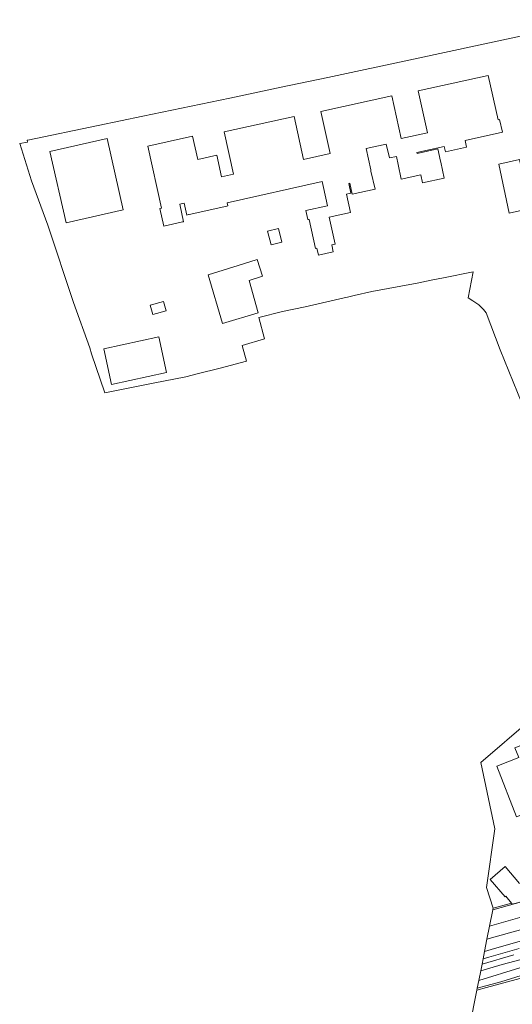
# Model space of a CAD drawing. Extents: x 196936 to 200438, y 361224 to 364196.
# Tile 73 of 256: x 197231 to 197319, y 363644 to 363821. Entities that reach past the tile are written whole.
import ezdxf

# ---------------------------------------------------------------- set-up
doc = ezdxf.new("R2010")
doc.units = 0
for name, color, linetype, lineweight in [('B-ME-GR-GRAS-GV', 60, 'Continuous', 13), ('B-ME-GW-TALUD_KRUIN-G', 90, 'Continuous', 18), ('B-ME-GW-TALUD_TEEN-G', 90, 'Continuous', 18), ('B-ME-IE-TERREINAFSCHEIDING_KUNSTMATIG_HEKWERK-G', 20, 'IE-TERREINAFSCHEIDING-KUNSTMATIG', 18), ('B-ME-IE-TERREINAFSCHEIDING_KUNSTMATIG_MUUR-GV', 90, 'Continuous', 18), ('B-ME-OG-TERREIN_GROEN_TUIN-GV', 7, 'Continuous', 18), ('B-ME-OG-TERREIN_GROEN_TUIN_TUINBOUW-GV', 7, 'Continuous', 18), ('B-ME-OG-WATER_SLOOT-G', 120, 'Continuous', 18), ('B-ME-OG-WATER_SLOOT-GV', 120, 'Continuous', 18)]:
    doc.layers.add(name, color=color, linetype=linetype, lineweight=lineweight)
doc.linetypes.add('IE-TERREINAFSCHEIDING-KUNSTMATIG', pattern='A,4,[82,NLCS.SHX,S=0.75,R=90,X=0,Y=0],4,-2', length=10)

msp = doc.modelspace()

# ---------------------------------------------------------------- linework, layer by layer
at = {"layer": 'B-ME-GR-GRAS-GV'}
for points in [[(197320.268, 363659.974, 23.706), (197314.853, 363658.399, 23.711), (197315.437, 363661.351, 23.866), (197325.732, 363664.195, 24.006)], [(197325.34, 363657.155, 21.387), (197315.143, 363654.201, 21.546), (197313.953, 363653.849, 21.547), (197314.391, 363656.068, 21.682), (197318.454, 363657.189, 21.624), (197326.291, 363659.376, 21.538)], [(197326.291, 363659.376, 21.538), (197318.454, 363657.189, 21.624), (197314.391, 363656.068, 21.682), (197314.853, 363658.399, 23.711), (197320.268, 363659.974, 23.706)], [(197320.163, 363654.426, 20.472), (197314.722, 363652.879, 20.472), (197313.702, 363652.581, 20.472), (197313.953, 363653.849, 21.547), (197315.143, 363654.201, 21.546), (197325.34, 363657.155, 21.387)], [(197320.247, 363650.947, 21.509), (197312.926, 363648.661, 21.552), (197313.273, 363650.413, 21.489), (197317.093, 363651.528, 21.448), (197325.294, 363653.661, 21.607)], [(197325.294, 363653.661, 21.607), (197317.093, 363651.528, 21.448), (197313.273, 363650.413, 21.489), (197313.505, 363651.589, 20.472), (197319.178, 363653.25, 20.472)], [(197321.84, 363649.461, 22.769), (197314.286, 363647.399, 22.829), (197312.587, 363646.946, 22.837), (197312.655, 363647.292, 22.795), (197316.882, 363648.425, 22.795), (197325.135, 363650.997, 22.771)], [(197325.135, 363650.997, 22.771), (197316.882, 363648.425, 22.795), (197312.655, 363647.292, 22.795), (197312.926, 363648.661, 21.552), (197320.247, 363650.947, 21.509)]]:
    msp.add_polyline3d(points, dxfattribs=at)
at = {"layer": 'B-ME-GW-TALUD_KRUIN-G'}
for points in [[(197314.853, 363658.399, 23.711), (197320.268, 363659.974, 23.706), (197333.097, 363663.24, 23.768), (197338.389, 363664.157, 23.78), (197344.713, 363664.594, 23.755), (197353.897, 363664.642, 23.535), (197362.255, 363664.276, 23.596), (197370.684, 363663.418, 23.657), (197380.756, 363662.699, 23.657), (197388.344, 363661.985, 23.694), (197395.767, 363661.586, 23.633), (197397.96, 363661.547, 23.388)], [(197312.655, 363647.292, 22.795), (197316.882, 363648.425, 22.795), (197325.135, 363650.997, 22.771), (197332.537, 363653.102, 22.808), (197336.291, 363653.8, 22.82), (197342.17, 363654.337, 22.795), (197345.911, 363654.649, 22.857), (197351.747, 363654.804, 22.844), (197360.328, 363654.352, 22.808), (197365.176, 363653.87, 22.697), (197370.029, 363653.254, 22.697), (197382.213, 363652.226, 23.053), (197399.5, 363650.878, 23.004), (197404.297, 363651.155, 23.028), (197407.786, 363652.666, 23.053), (197408.665, 363653.758, 23.077), (197409.413, 363655.502, 23.016)]]:
    msp.add_polyline3d(points, dxfattribs=at)
at = {"layer": 'B-ME-GW-TALUD_TEEN-G'}
for points in [[(197397.832, 363660.382, 22.481), (197393.958, 363660.327, 22.187), (197385.533, 363660.495, 21.722), (197376.049, 363661.073, 21.599), (197360.256, 363662.333, 21.685), (197354.389, 363662.648, 21.636), (197347.968, 363662.648, 21.685), (197343.507, 363662.487, 21.685), (197338.64, 363661.999, 21.612), (197332.435, 363661, 21.612), (197326.291, 363659.376, 21.538), (197318.454, 363657.189, 21.624), (197314.391, 363656.068, 21.682)], [(197407.669, 363653.556, 22.844), (197406.249, 363652.537, 22.869), (197404.28, 363651.936, 22.771), (197401.243, 363651.866, 22.477), (197397.805, 363652.126, 22.403), (197386.542, 363653.115, 22.207), (197368.679, 363654.347, 21.73), (197363.364, 363655.051, 21.693), (197359.716, 363655.47, 21.705), (197355.564, 363655.835, 21.705), (197351.22, 363656.056, 21.717), (197347.362, 363655.991, 21.668), (197341.732, 363655.662, 21.632), (197337.814, 363655.204, 21.668), (197334.053, 363654.627, 21.681), (197331.097, 363654.033, 21.668), (197327.301, 363652.953, 21.644), (197320.247, 363650.947, 21.509), (197312.926, 363648.661, 21.552)]]:
    msp.add_polyline3d(points, dxfattribs=at)
at = {"layer": 'B-ME-IE-TERREINAFSCHEIDING_KUNSTMATIG_HEKWERK-G'}
msp.add_polyline3d([(197366.594, 363652.461, 22.878), (197361.493, 363653.664, 22.841), (197353.278, 363654.152, 22.927), (197346.734, 363654.13, 22.89), (197340.473, 363653.711, 22.902), (197335.841, 363653.118, 22.804), (197330.086, 363651.81, 22.743), (197322.066, 363649.523, 22.768), (197321.84, 363649.461, 22.769), (197314.286, 363647.399, 22.829), (197312.587, 363646.946, 22.837)], dxfattribs=at)
at = {"layer": 'B-ME-IE-TERREINAFSCHEIDING_KUNSTMATIG_MUUR-GV'}
msp.add_polyline3d([(197325.732, 363664.195, 24.006), (197315.437, 363661.351, 23.866), (197315.464, 363661.488, 25.244), (197315.491, 363661.625, 24.991), (197318.754, 363662.527, 24.971), (197318.895, 363662.341, 24.971), (197321.251, 363662.965, 24.971), (197321.165, 363663.192, 24.971), (197325.665, 363664.436, 24.864), (197333.896, 363666.728, 24.851), (197337.119, 363667.652, 24.9), (197343.188, 363668.186, 24.925), (197343.404, 363668.222, 24.423), (197350.48, 363670.822, 24.459), (197350.534, 363670.675, 24.368), (197350.566, 363670.587, 24.312), (197343.49, 363667.987, 24.276), (197343.21, 363667.937, 24.018), (197342.909, 363667.91, 24.018), (197337.165, 363667.405, 24.018), (197333.964, 363666.488, 24.018)], close=True, dxfattribs=at)
at = {"layer": 'B-ME-OG-TERREIN_GROEN_TUIN-GV'}
for points in [[(197320.623, 363752.243, 25.056), (197316.734, 363761.81, 25.056), (197314.219, 363768.411, 25.167), (197313.77, 363769.058, 25.179), (197312.949, 363769.858, 25.179), (197311.848, 363770.611, 25.179), (197311.001, 363771.136, 25.214), (197311.916, 363775.785, 25.285), (197306.577, 363774.735, 25.276), (197304.377, 363774.303, 25.273), (197301.886, 363773.758, 25.319), (197293.771, 363772.247, 25.469), (197290.582, 363771.518, 25.465), (197289.418, 363771.251, 25.464), (197288.777, 363771.104, 25.464), (197281.825, 363769.513, 25.456), (197277.723, 363768.647, 25.456), (197273.513, 363767.624, 25.444), (197274.545, 363763.741, 25.628), (197270.498, 363762.564, 25.628), (197271.32, 363759.738, 25.628), (197266.575, 363758.519, 25.476), (197262.485, 363757.488, 25.501), (197260.439, 363756.973, 25.513), (197254.593, 363755.822, 25.574), (197245.92, 363754.068, 25.684), (197243.522, 363761.093, 25.635), (197243.221, 363762.159, 25.574), (197240.321, 363770.292, 25.672), (197235.685, 363784.176, 25.77), (197232.784, 363792.085, 26.015), (197230.668, 363798.812, 26.248), (197232.084, 363799.071, 26.174), (197232.001, 363799.406, 26.263), (197232.126, 363799.431, 26.263), (197244.7, 363802.019, 26.251), (197252.731, 363803.713, 26.349), (197268.336, 363806.912, 26.422), (197277.514, 363808.935, 26.434), (197285.861, 363810.638, 26.385), (197301.243, 363813.913, 26.422), (197318.72, 363817.695, 26.373), (197334.096, 363821.016, 26.287)], [(197320.237, 363666.095, 24.971), (197317.663, 363669.11, 24.971), (197314.961, 363666.804, 24.971), (197317.622, 363663.687, 24.971), (197317.776, 363663.819, 24.971), (197318.754, 363662.527, 24.971), (197315.491, 363661.625, 24.991), (197314.282, 363665.345, 25.02), (197315.821, 363675.876, 25.106), (197313.293, 363687.773, 25.142), (197322.175, 363695.406, 24.938)]]:
    msp.add_polyline3d(points, dxfattribs=at)
for points in [[(197289.937, 363786.432, 25.579), (197289.205, 363789.746, 25.616), (197290.025, 363789.927, 25.591), (197289.643, 363791.654, 25.701), (197289.809, 363791.69, 25.677), (197290.25, 363789.693, 25.579), (197294.328, 363790.593, 25.505), (197293.608, 363793.852, 25.577), (197293.556, 363794.089, 26.436), (197292.716, 363797.89, 26.4), (197296.355, 363798.693, 26.326), (197296.904, 363796.208, 26.351), (197298.148, 363796.482, 26.253), (197298.473, 363795.011, 25.593), (197299.041, 363792.438, 25.469), (197302.511, 363793.204, 25.444), (197302.837, 363791.731, 25.371), (197306.732, 363792.591, 25.603), (197306.092, 363795.487, 25.741), (197306.053, 363795.667, 26.44), (197305.568, 363797.861, 26.449), (197301.859, 363797.042, 26.534), (197301.832, 363797.165, 26.547), (197306.724, 363798.245, 26.4), (197306.936, 363797.288, 26.4), (197310.724, 363798.124, 26.424), (197310.454, 363799.348, 26.498), (197317.156, 363800.828, 26.302), (197316.657, 363803.09, 26.302), (197316.38, 363803.029, 26.277), (197314.617, 363811.01, 26.338), (197302.065, 363808.238, 26.4), (197303.722, 363800.736, 26.351), (197299.01, 363799.695, 26.375), (197297.315, 363807.37, 26.314), (197284.609, 363804.564, 26.375), (197286.282, 363796.989, 26.363), (197281.536, 363795.941, 26.387), (197279.831, 363803.66, 26.4), (197267.289, 363800.889, 26.424), (197268.967, 363793.293, 26.412), (197266.848, 363792.825, 26.351), (197265.994, 363796.695, 26.485), (197262.571, 363795.939, 26.387), (197261.651, 363800.107, 26.449), (197253.604, 363798.33, 26.044), (197256.061, 363787.206, 25.738), (197255.776, 363787.143, 25.738), (197256.472, 363783.992, 25.738), (197259.863, 363784.741, 25.822), (197260.037, 363784.78, 24.378), (197259.345, 363787.914, 24.464), (197260.126, 363788.086, 24.427), (197260.592, 363785.976, 24.403), (197260.901, 363786.045, 24.45), (197261.001, 363786.067, 26.43), (197267.752, 363787.558, 26.447), (197267.985, 363787.609, 25.652), (197267.859, 363788.181, 25.667), (197284.871, 363792.017, 25.737), (197285.112, 363790.927, 25.738), (197285.835, 363787.656, 25.579), (197281.909, 363786.789, 25.591), (197282.271, 363785.15, 25.567), (197282.501, 363785.201, 25.567), (197283.652, 363779.992, 25.542), (197283.919, 363780.051, 25.554), (197284.198, 363778.791, 25.505), (197286.835, 363779.374, 25.53), (197286.563, 363780.604, 25.53), (197287.203, 363780.746, 25.554), (197286.133, 363785.592, 25.652)], [(197249.23, 363786.915, 25.824), (197246.311, 363799.696, 26.02), (197236.064, 363797.357, 25.873), (197238.983, 363784.575, 25.824)], [(197322.094, 363787.134, 25.444), (197320.214, 363795.923, 25.444), (197316.493, 363795.127, 25.444), (197318.373, 363786.338, 25.444)], [(197277.649, 363781.125, 25.481), (197277.03, 363783.565, 25.505), (197275.087, 363783.072, 25.481), (197275.706, 363780.632, 25.469)], [(197274.161, 363775.004, 25.444), (197273.219, 363778.004, 25.432), (197270.772, 363777.236, 25.603), (197264.413, 363775.238, 25.603), (197267.026, 363766.496, 25.603), (197273.378, 363768.417, 25.518), (197271.758, 363774.253, 25.518)], [(197256.925, 363768.814, 25.64), (197256.449, 363770.492, 25.64), (197254.047, 363769.81, 25.64), (197254.523, 363768.132, 25.64)], [(197245.71, 363761.998, 25.665), (197247.098, 363755.572, 25.665), (197256.972, 363757.705, 25.665), (197255.584, 363764.131, 25.665)], [(197334.627, 363684.361, 25.093), (197330.603, 363694.761, 25.167), (197319.397, 363690.426, 25.167), (197320.086, 363688.646, 25.167), (197316.149, 363687.123, 25.167), (197319.657, 363678.056, 25.167), (197326.717, 363680.788, 25.093), (197326.545, 363681.234, 25.167)]]:
    msp.add_polyline3d(points, close=True, dxfattribs=at)
at = {"layer": 'B-ME-OG-TERREIN_GROEN_TUIN_TUINBOUW-GV'}
msp.add_polyline3d([(197332.54, 363591.878, 24.982), (197318.011, 363570.501, 25.232), (197316.981, 363576.928, 25.108), (197316.045, 363576.406, 25.107), (197314.049, 363586.288, 24.801), (197323.788, 363601.167, 24.446), (197315.834, 363610.093, 23.895), (197307.212, 363619.779, 23.411), (197312.587, 363646.946, 22.837), (197314.286, 363647.399, 22.829), (197321.84, 363649.461, 22.769), (197326.81, 363641.773, 23.039), (197332.887, 363632.738, 23.37), (197340.289, 363621.761, 23.933), (197345.597, 363613.724, 24.472), (197346.308, 363612.598, 24.532)], close=True, dxfattribs=at)
at = {"layer": 'B-ME-OG-WATER_SLOOT-G'}
for points in [[(197409.413, 363655.502, 23.016), (197409.543, 363656.585, 23.016), (197409.152, 363657.288, 22.955), (197407.999, 363658.314, 22.844), (197406.594, 363658.803, 22.71), (197405.048, 363659.095, 22.661), (197395.686, 363658.662, 22.06), (197388.46, 363658.755, 21.644), (197379.028, 363659.218, 21.485), (197368.426, 363659.902, 21.509), (197353.702, 363660.796, 21.472), (197348.109, 363660.744, 21.411), (197341.741, 363660.629, 21.411), (197336.885, 363659.96, 21.46), (197331.98, 363659.03, 21.497), (197325.34, 363657.155, 21.387), (197315.143, 363654.201, 21.546), (197313.953, 363653.849, 21.547)], [(197313.273, 363650.413, 21.489), (197317.093, 363651.528, 21.448), (197325.294, 363653.661, 21.607), (197332.84, 363655.575, 21.619), (197335.931, 363656.173, 21.619), (197340.007, 363656.751, 21.595), (197344.528, 363657.155, 21.595), (197349.328, 363657.371, 21.644), (197355.491, 363657.27, 21.632), (197364.2, 363656.704, 21.607), (197372.586, 363655.854, 21.791), (197386.693, 363654.867, 21.779), (197398.416, 363653.223, 22.305), (197404.975, 363652.763, 22.795), (197406.414, 363653.015, 22.82), (197407.669, 363653.556, 22.844), (197409.413, 363655.502, 23.016)]]:
    msp.add_polyline3d(points, dxfattribs=at)
at = {"layer": 'B-ME-OG-WATER_SLOOT-GV'}
msp.add_polyline3d([(197319.178, 363653.25, 20.472), (197313.505, 363651.589, 20.472), (197313.702, 363652.581, 20.472), (197314.722, 363652.879, 20.472), (197320.163, 363654.426, 20.472)], dxfattribs=at)

doc.saveas('drawing.dxf')
